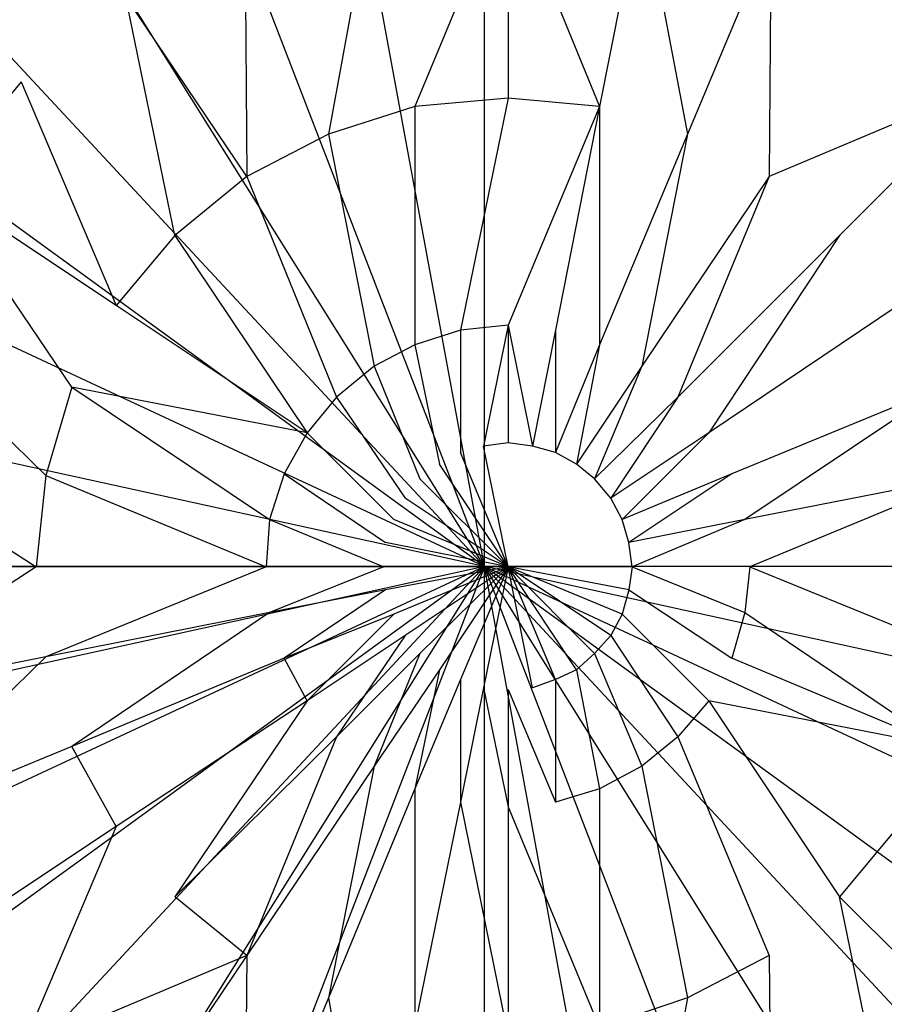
# Model space of a CAD drawing. Extents: x 0 to 0.8, y -0.9 to 0.
# Tile 8 of 17: x 0.372 to 0.424, y -0.426 to -0.366. Entities that reach past the tile are written whole.
import ezdxf

# ---------------------------------------------------------------- set-up
doc = ezdxf.new("R2010")
doc.units = 0
doc.layers.add('L0_WANNE_0_N_6229E3____REPLACEM', color=7, linetype='CONTINUOUS')
doc.layers.add('L1_ABLAUF_INF_0___REPLACEMTFORE', color=7, linetype='CONTINUOUS')

msp = doc.modelspace()

# ---------------------------------------------------------------- linework, layer by layer
at = {"layer": 'L0_WANNE_0_N_6229E3____REPLACEM', "color": 8, "invisible_edges": 14}
for points in [[(0.4, -0.897081, 0.00451), (0.002917, -0.399287, 0.002258), (0.005468, -0.002919), (0.4, -0.897081, 0.00451)], [(0.4, -0.897081, 0.00451), (0.005468, -0.002919), (0.00653, -0.002919), (0.4, -0.897081, 0.00451)], [(0.4, -0.897081, 0.00451), (0.00653, -0.002919), (0.008, -0.002919), (0.4, -0.897081, 0.00451)], [(0.4, -0.897081, 0.00451), (0.008, -0.002919), (0.4, -0.002919, 0.002237), (0.4, -0.897081, 0.00451)], [(0.792, -0.002919), (0.4, -0.897081, 0.00451), (0.4, -0.002919, 0.002237), (0.792, -0.002919)], [(0.794217, -0.896614, 0.002273), (0.4, -0.897081, 0.00451), (0.792, -0.002919), (0.794217, -0.896614, 0.002273)], [(0.4, -0.399287, 0.011448), (0.4, -0.353324, 0.011448), (0.391667, -0.354024, 0.011448), (0.4, -0.399287, 0.011448)], [(0.408333, -0.354024, 0.011448), (0.4, -0.353324, 0.011448), (0.4, -0.399287, 0.011448), (0.408333, -0.354024, 0.011448)], [(0.4, -0.399287, 0.011448), (0.391667, -0.354024, 0.011448), (0.383467, -0.356422, 0.011448), (0.4, -0.399287, 0.011448)], [(0.416533, -0.356422, 0.011448), (0.408333, -0.354024, 0.011448), (0.4, -0.399287, 0.011448), (0.416533, -0.356422, 0.011448)], [(0.4, -0.399287, 0.011448), (0.383467, -0.356422, 0.011448), (0.375666, -0.36042, 0.011448), (0.4, -0.399287, 0.011448)], [(0.424334, -0.36042, 0.011448), (0.416533, -0.356422, 0.011448), (0.4, -0.399287, 0.011448), (0.424334, -0.36042, 0.011448)], [(0.368903, -0.36578, 0.01195), (0.368866, -0.365817, 0.011448), (0.375666, -0.36042, 0.011448), (0.368903, -0.36578, 0.01195)], [(0.4, -0.399287, 0.011448), (0.375666, -0.36042, 0.011448), (0.368866, -0.365817, 0.011448), (0.4, -0.399287, 0.011448)], [(0.431134, -0.365817, 0.011448), (0.424334, -0.36042, 0.011448), (0.4, -0.399287, 0.011448), (0.431134, -0.365817, 0.011448)], [(0.431097, -0.36578, 0.01195), (0.424334, -0.36042, 0.011448), (0.431134, -0.365817, 0.011448), (0.431097, -0.36578, 0.01195)], [(0.4, -0.399287, 0.011448), (0.368866, -0.365817, 0.011448), (0.363165, -0.372513, 0.011448), (0.4, -0.399287, 0.011448)], [(0.436835, -0.372513, 0.011448), (0.431134, -0.365817, 0.011448), (0.4, -0.399287, 0.011448), (0.436835, -0.372513, 0.011448)], [(0.4, -0.399287, 0.011448), (0.363165, -0.372513, 0.011448), (0.358865, -0.380109, 0.011448), (0.4, -0.399287, 0.011448)], [(0.441135, -0.380109, 0.011448), (0.436835, -0.372513, 0.011448), (0.4, -0.399287, 0.011448), (0.441135, -0.380109, 0.011448)], [(0.4, -0.399287, 0.011448), (0.358865, -0.380109, 0.011448), (0.355865, -0.389604, 0.011448), (0.4, -0.399287, 0.011448)], [(0.444135, -0.389604, 0.011448), (0.441135, -0.380109, 0.011448), (0.4, -0.399287, 0.011448), (0.444135, -0.389604, 0.011448)], [(0.4, -0.399287, 0.011448), (0.355865, -0.389604, 0.011448), (0.355065, -0.399287, 0.011448), (0.4, -0.399287, 0.011448)], [(0.444935, -0.399287, 0.011448), (0.444135, -0.389604, 0.011448), (0.4, -0.399287, 0.011448), (0.444935, -0.399287, 0.011448)], [(0.4, -0.897081, 0.00451), (0.004428, -0.895676, 0.002273), (0.002917, -0.399287, 0.002258), (0.4, -0.897081, 0.00451)], [(0.4, -0.399287, 0.011448), (0.355065, -0.399287, 0.011448), (0.355865, -0.408971, 0.011448), (0.4, -0.399287, 0.011448)], [(0.4, -0.399287, 0.011448), (0.355865, -0.408971, 0.011448), (0.358865, -0.418465, 0.011448), (0.4, -0.399287, 0.011448)], [(0.4, -0.399287, 0.011448), (0.358865, -0.418465, 0.011448), (0.363165, -0.426061, 0.011448), (0.4, -0.399287, 0.011448)], [(0.4, -0.399287, 0.011448), (0.363165, -0.426061, 0.011448), (0.368866, -0.432758, 0.011448), (0.4, -0.399287, 0.011448)], [(0.4, -0.399287, 0.011448), (0.368866, -0.432758, 0.011448), (0.375666, -0.438155, 0.011448), (0.4, -0.399287, 0.011448)], [(0.4, -0.399287, 0.011448), (0.375666, -0.438155, 0.011448), (0.383467, -0.442152, 0.011448), (0.4, -0.399287, 0.011448)], [(0.4, -0.399287, 0.011448), (0.383467, -0.442152, 0.011448), (0.391667, -0.444551, 0.011448), (0.4, -0.399287, 0.011448)], [(0.4, -0.445251, 0.011448), (0.4, -0.399287, 0.011448), (0.391667, -0.444551, 0.011448), (0.4, -0.445251, 0.011448)], [(0.444935, -0.399287, 0.011448), (0.4, -0.399287, 0.011448), (0.444135, -0.408971, 0.011448), (0.444935, -0.399287, 0.011448)], [(0.431134, -0.432758, 0.011448), (0.4, -0.399287, 0.011448), (0.424334, -0.438155, 0.011448), (0.431134, -0.432758, 0.011448)], [(0.416533, -0.442152, 0.011448), (0.4, -0.399287, 0.011448), (0.408333, -0.444551, 0.011448), (0.416533, -0.442152, 0.011448)], [(0.424334, -0.438155, 0.011448), (0.4, -0.399287, 0.011448), (0.416533, -0.442152, 0.011448), (0.424334, -0.438155, 0.011448)], [(0.436835, -0.426061, 0.011448), (0.4, -0.399287, 0.011448), (0.431134, -0.432758, 0.011448), (0.436835, -0.426061, 0.011448)], [(0.441135, -0.418465, 0.011448), (0.4, -0.399287, 0.011448), (0.436835, -0.426061, 0.011448), (0.441135, -0.418465, 0.011448)], [(0.444135, -0.408971, 0.011448), (0.4, -0.399287, 0.011448), (0.441135, -0.418465, 0.011448), (0.444135, -0.408971, 0.011448)], [(0.408333, -0.444551, 0.011448), (0.4, -0.399287, 0.011448), (0.4, -0.445251, 0.011448), (0.408333, -0.444551, 0.011448)]]:
    msp.add_3dface(points, dxfattribs=at)
at = {"layer": 'L1_ABLAUF_INF_0___REPLACEMTFORE', "color": 8}
for points, invisible_edges in [([(0.395743, -0.371109, 0.029163), (0.401443, -0.357409, 0.028312), (0.393143, -0.358109, 0.028312), (0.395743, -0.371109, 0.029163)], 13), ([(0.401443, -0.357409, 0.028312), (0.395743, -0.371109, 0.029163), (0.401443, -0.370609, 0.029163), (0.401443, -0.357409, 0.028312)], 14), ([(0.407042, -0.371109, 0.029163), (0.401443, -0.357409, 0.028312), (0.401443, -0.370609, 0.029163), (0.407042, -0.371109, 0.029163)], 13), ([(0.401443, -0.357409, 0.028312), (0.407042, -0.371109, 0.029163), (0.409642, -0.358109, 0.028312), (0.401443, -0.357409, 0.028312)], 14), ([(0.390443, -0.372809, 0.029163), (0.393143, -0.358109, 0.028312), (0.385344, -0.360609, 0.028312), (0.390443, -0.372809, 0.029163)], 13), ([(0.393143, -0.358109, 0.028312), (0.390443, -0.372809, 0.029163), (0.395743, -0.371109, 0.029163), (0.393143, -0.358109, 0.028312)], 14), ([(0.412442, -0.372809, 0.029163), (0.409642, -0.358109, 0.028312), (0.407042, -0.371109, 0.029163), (0.412442, -0.372809, 0.029163)], 13), ([(0.409642, -0.358109, 0.028312), (0.412442, -0.372809, 0.029163), (0.417542, -0.360609, 0.028312), (0.409642, -0.358109, 0.028312)], 14), ([(0.374444, -0.359009, 0.027839), (0.367045, -0.365009, 0.027839), (0.371644, -0.369609, 0.028407), (0.374444, -0.359009, 0.027839)], 14), ([(0.378044, -0.364409, 0.028312), (0.374444, -0.359009, 0.027839), (0.371644, -0.369609, 0.028407), (0.378044, -0.364409, 0.028312)], 14), ([(0.385444, -0.375408, 0.029163), (0.385344, -0.360609, 0.028312), (0.378044, -0.364409, 0.028312), (0.385444, -0.375408, 0.029163)], 13), ([(0.385344, -0.360609, 0.028312), (0.385444, -0.375408, 0.029163), (0.390443, -0.372809, 0.029163), (0.385344, -0.360609, 0.028312)], 14), ([(0.417442, -0.375408, 0.029163), (0.417542, -0.360609, 0.028312), (0.412442, -0.372809, 0.029163), (0.417442, -0.375408, 0.029163)], 13), ([(0.417542, -0.360609, 0.028312), (0.417442, -0.375408, 0.029163), (0.424741, -0.364409, 0.028312), (0.417542, -0.360609, 0.028312)], 14), ([(0.381044, -0.379008, 0.029163), (0.378044, -0.364409, 0.028312), (0.371644, -0.369609, 0.028407), (0.381044, -0.379008, 0.029163)], 14), ([(0.385444, -0.375408, 0.029163), (0.378044, -0.364409, 0.028312), (0.381044, -0.379008, 0.029163), (0.385444, -0.375408, 0.029163)], 14), ([(0.431141, -0.369609, 0.028407), (0.424741, -0.364409, 0.028312), (0.417442, -0.375408, 0.029163), (0.431141, -0.369609, 0.028407)], 14), ([(0.367045, -0.365009, 0.027839), (0.366345, -0.375908, 0.028407), (0.371644, -0.369609, 0.028407), (0.367045, -0.365009, 0.027839)], 14), ([(0.377444, -0.383308, 0.029163), (0.371644, -0.369609, 0.028407), (0.366345, -0.375908, 0.028407), (0.377444, -0.383308, 0.029163)], 13), ([(0.371644, -0.369609, 0.028407), (0.377444, -0.383308, 0.029163), (0.381044, -0.379008, 0.029163), (0.371644, -0.369609, 0.028407)], 14), ([(0.431141, -0.369609, 0.028407), (0.417442, -0.375408, 0.029163), (0.421742, -0.379008, 0.029163), (0.431141, -0.369609, 0.028407)], 14), ([(0.425341, -0.383308, 0.029163), (0.431141, -0.369609, 0.028407), (0.421742, -0.379008, 0.029163), (0.425341, -0.383308, 0.029163)], 13), ([(0.398543, -0.384808, 0.02973), (0.401443, -0.370609, 0.029163), (0.395743, -0.371109, 0.029163), (0.398543, -0.384808, 0.02973)], 13), ([(0.401443, -0.370609, 0.029163), (0.398543, -0.384808, 0.02973), (0.401443, -0.384508, 0.02973), (0.401443, -0.370609, 0.029163)], 14), ([(0.401443, -0.384508, 0.02973), (0.407042, -0.371109, 0.029163), (0.401443, -0.370609, 0.029163), (0.401443, -0.384508, 0.02973)], 13), ([(0.395743, -0.385708, 0.02973), (0.395743, -0.371109, 0.029163), (0.390443, -0.372809, 0.029163), (0.395743, -0.385708, 0.02973)], 13), ([(0.395743, -0.371109, 0.029163), (0.395743, -0.385708, 0.02973), (0.398543, -0.384808, 0.02973), (0.395743, -0.371109, 0.029163)], 14), ([(0.407042, -0.371109, 0.029163), (0.401443, -0.384508, 0.02973), (0.404343, -0.384808, 0.02973), (0.407042, -0.371109, 0.029163)], 14), ([(0.407042, -0.385708, 0.02973), (0.407042, -0.371109, 0.029163), (0.404343, -0.384808, 0.02973), (0.407042, -0.385708, 0.02973)], 13), ([(0.407042, -0.371109, 0.029163), (0.407042, -0.385708, 0.02973), (0.412442, -0.372809, 0.029163), (0.407042, -0.371109, 0.029163)], 14), ([(0.393243, -0.387008, 0.02973), (0.390443, -0.372809, 0.029163), (0.385444, -0.375408, 0.029163), (0.393243, -0.387008, 0.02973)], 13), ([(0.390443, -0.372809, 0.029163), (0.393243, -0.387008, 0.02973), (0.395743, -0.385708, 0.02973), (0.390443, -0.372809, 0.029163)], 14), ([(0.409642, -0.387008, 0.02973), (0.412442, -0.372809, 0.029163), (0.407042, -0.385708, 0.02973), (0.409642, -0.387008, 0.02973)], 13), ([(0.412442, -0.372809, 0.029163), (0.409642, -0.387008, 0.02973), (0.417442, -0.375408, 0.029163), (0.412442, -0.372809, 0.029163)], 14), ([(0.390943, -0.388908, 0.02973), (0.385444, -0.375408, 0.029163), (0.381044, -0.379008, 0.029163), (0.390943, -0.388908, 0.02973)], 13), ([(0.385444, -0.375408, 0.029163), (0.390943, -0.388908, 0.02973), (0.393243, -0.387008, 0.02973), (0.385444, -0.375408, 0.029163)], 14), ([(0.411842, -0.388908, 0.02973), (0.417442, -0.375408, 0.029163), (0.409642, -0.387008, 0.02973), (0.411842, -0.388908, 0.02973)], 13), ([(0.417442, -0.375408, 0.029163), (0.411842, -0.388908, 0.02973), (0.421742, -0.379008, 0.029163), (0.417442, -0.375408, 0.029163)], 14), ([(0.374744, -0.388308, 0.029258), (0.366345, -0.375908, 0.028407), (0.362345, -0.383208, 0.028407), (0.374744, -0.388308, 0.029258)], 14), ([(0.377444, -0.383308, 0.029163), (0.366345, -0.375908, 0.028407), (0.374744, -0.388308, 0.029258), (0.377444, -0.383308, 0.029163)], 14), ([(0.389143, -0.391108, 0.02973), (0.381044, -0.379008, 0.029163), (0.377444, -0.383308, 0.029163), (0.389143, -0.391108, 0.02973)], 13), ([(0.381044, -0.379008, 0.029163), (0.389143, -0.391108, 0.02973), (0.390943, -0.388908, 0.02973), (0.381044, -0.379008, 0.029163)], 14), ([(0.413742, -0.391108, 0.02973), (0.421742, -0.379008, 0.029163), (0.411842, -0.388908, 0.02973), (0.413742, -0.391108, 0.02973)], 13), ([(0.421742, -0.379008, 0.029163), (0.413742, -0.391108, 0.02973), (0.425341, -0.383308, 0.029163), (0.421742, -0.379008, 0.029163)], 14), ([(0.373144, -0.393708, 0.029258), (0.362345, -0.383208, 0.028407), (0.359945, -0.391108, 0.028407), (0.373144, -0.393708, 0.029258)], 13), ([(0.362345, -0.383208, 0.028407), (0.373144, -0.393708, 0.029258), (0.374744, -0.388308, 0.029258), (0.362345, -0.383208, 0.028407)], 14), ([(0.389143, -0.391108, 0.02973), (0.377444, -0.383308, 0.029163), (0.374744, -0.388308, 0.029258), (0.389143, -0.391108, 0.02973)], 14), ([(0.425341, -0.383308, 0.029163), (0.413742, -0.391108, 0.02973), (0.415142, -0.393608, 0.02973), (0.425341, -0.383308, 0.029163)], 14), ([(0.428041, -0.388308, 0.029258), (0.425341, -0.383308, 0.029163), (0.415142, -0.393608, 0.02973), (0.428041, -0.388308, 0.029258)], 14), ([(0.399943, -0.391908, 0.02992), (0.401443, -0.384508, 0.02973), (0.398543, -0.384808, 0.02973), (0.399943, -0.391908, 0.02992)], 13), ([(0.401443, -0.384508, 0.02973), (0.399943, -0.391908, 0.02992), (0.401443, -0.391708, 0.02992), (0.401443, -0.384508, 0.02973)], 14), ([(0.402943, -0.391908, 0.02992), (0.401443, -0.384508, 0.02973), (0.401443, -0.391708, 0.02992), (0.402943, -0.391908, 0.02992)], 13), ([(0.401443, -0.384508, 0.02973), (0.402943, -0.391908, 0.02992), (0.404343, -0.384808, 0.02973), (0.401443, -0.384508, 0.02973)], 14), ([(0.398543, -0.392308, 0.02992), (0.398543, -0.384808, 0.02973), (0.395743, -0.385708, 0.02973), (0.398543, -0.392308, 0.02992)], 13), ([(0.398543, -0.384808, 0.02973), (0.398543, -0.392308, 0.02992), (0.399943, -0.391908, 0.02992), (0.398543, -0.384808, 0.02973)], 14), ([(0.404343, -0.392308, 0.02992), (0.404343, -0.384808, 0.02973), (0.402943, -0.391908, 0.02992), (0.404343, -0.392308, 0.02992)], 13), ([(0.404343, -0.384808, 0.02973), (0.404343, -0.392308, 0.02992), (0.407042, -0.385708, 0.02973), (0.404343, -0.384808, 0.02973)], 14), ([(0.397243, -0.393008, 0.02992), (0.395743, -0.385708, 0.02973), (0.393243, -0.387008, 0.02973), (0.397243, -0.393008, 0.02992)], 13), ([(0.395743, -0.385708, 0.02973), (0.397243, -0.393008, 0.02992), (0.398543, -0.392308, 0.02992), (0.395743, -0.385708, 0.02973)], 14), ([(0.405642, -0.393008, 0.02992), (0.407042, -0.385708, 0.02973), (0.404343, -0.392308, 0.02992), (0.405642, -0.393008, 0.02992)], 13), ([(0.407042, -0.385708, 0.02973), (0.405642, -0.393008, 0.02992), (0.409642, -0.387008, 0.02973), (0.407042, -0.385708, 0.02973)], 14), ([(0.396043, -0.393908, 0.02992), (0.393243, -0.387008, 0.02973), (0.390943, -0.388908, 0.02973), (0.396043, -0.393908, 0.02992)], 13), ([(0.393243, -0.387008, 0.02973), (0.396043, -0.393908, 0.02992), (0.397243, -0.393008, 0.02992), (0.393243, -0.387008, 0.02973)], 14), ([(0.406742, -0.393908, 0.02992), (0.409642, -0.387008, 0.02973), (0.405642, -0.393008, 0.02992), (0.406742, -0.393908, 0.02992)], 13), ([(0.409642, -0.387008, 0.02973), (0.406742, -0.393908, 0.02992), (0.411842, -0.388908, 0.02973), (0.409642, -0.387008, 0.02973)], 14), ([(0.386843, -0.396408, 0.02973), (0.374744, -0.388308, 0.029258), (0.373144, -0.393708, 0.029258), (0.386843, -0.396408, 0.02973)], 13), ([(0.374744, -0.388308, 0.029258), (0.386843, -0.396408, 0.02973), (0.387743, -0.393608, 0.02973), (0.374744, -0.388308, 0.029258)], 14), ([(0.389143, -0.391108, 0.02973), (0.374744, -0.388308, 0.029258), (0.387743, -0.393608, 0.02973), (0.389143, -0.391108, 0.02973)], 14), ([(0.415942, -0.396408, 0.02973), (0.428041, -0.388308, 0.029258), (0.415142, -0.393608, 0.02973), (0.415942, -0.396408, 0.02973)], 13), ([(0.428041, -0.388308, 0.029258), (0.415942, -0.396408, 0.02973), (0.429741, -0.393708, 0.029258), (0.428041, -0.388308, 0.029258)], 14), ([(0.395143, -0.395108, 0.02992), (0.390943, -0.388908, 0.02973), (0.389143, -0.391108, 0.02973), (0.395143, -0.395108, 0.02992)], 13), ([(0.390943, -0.388908, 0.02973), (0.395143, -0.395108, 0.02992), (0.396043, -0.393908, 0.02992), (0.390943, -0.388908, 0.02973)], 14), ([(0.407742, -0.395108, 0.02992), (0.411842, -0.388908, 0.02973), (0.406742, -0.393908, 0.02992), (0.407742, -0.395108, 0.02992)], 13), ([(0.411842, -0.388908, 0.02973), (0.407742, -0.395108, 0.02992), (0.413742, -0.391108, 0.02973), (0.411842, -0.388908, 0.02973)], 14), ([(0.372544, -0.399308, 0.029258), (0.359945, -0.391108, 0.028407), (0.359045, -0.399308, 0.028407), (0.372544, -0.399308, 0.029258)], 13), ([(0.359945, -0.391108, 0.028407), (0.372544, -0.399308, 0.029258), (0.373144, -0.393708, 0.029258), (0.359945, -0.391108, 0.028407)], 14), ([(0.394443, -0.396408, 0.02992), (0.389143, -0.391108, 0.02973), (0.387743, -0.393608, 0.02973), (0.394443, -0.396408, 0.02992)], 13), ([(0.389143, -0.391108, 0.02973), (0.394443, -0.396408, 0.02992), (0.395143, -0.395108, 0.02992), (0.389143, -0.391108, 0.02973)], 14), ([(0.408442, -0.396408, 0.02992), (0.413742, -0.391108, 0.02973), (0.407742, -0.395108, 0.02992), (0.408442, -0.396408, 0.02992)], 13), ([(0.413742, -0.391108, 0.02973), (0.408442, -0.396408, 0.02992), (0.415142, -0.393608, 0.02973), (0.413742, -0.391108, 0.02973)], 14), ([(0.401443, -0.399308, 0.02992), (0.399943, -0.391908, 0.02992), (0.398543, -0.392308, 0.02992), (0.401443, -0.399308, 0.02992)], 14), ([(0.401443, -0.391708, 0.02992), (0.399943, -0.391908, 0.02992), (0.401443, -0.399308, 0.02992), (0.401443, -0.391708, 0.02992)], 14), ([(0.402943, -0.391908, 0.02992), (0.401443, -0.391708, 0.02992), (0.401443, -0.399308, 0.02992), (0.402943, -0.391908, 0.02992)], 14), ([(0.404343, -0.392308, 0.02992), (0.402943, -0.391908, 0.02992), (0.401443, -0.399308, 0.02992), (0.404343, -0.392308, 0.02992)], 14), ([(0.401443, -0.399308, 0.02992), (0.398543, -0.392308, 0.02992), (0.397243, -0.393008, 0.02992), (0.401443, -0.399308, 0.02992)], 14), ([(0.405642, -0.393008, 0.02992), (0.404343, -0.392308, 0.02992), (0.401443, -0.399308, 0.02992), (0.405642, -0.393008, 0.02992)], 14), ([(0.401443, -0.399308, 0.02992), (0.397243, -0.393008, 0.02992), (0.396043, -0.393908, 0.02992), (0.401443, -0.399308, 0.02992)], 14), ([(0.406742, -0.393908, 0.02992), (0.405642, -0.393008, 0.02992), (0.401443, -0.399308, 0.02992), (0.406742, -0.393908, 0.02992)], 14), ([(0.386644, -0.399308, 0.02973), (0.373144, -0.393708, 0.029258), (0.372544, -0.399308, 0.029258), (0.386644, -0.399308, 0.02973)], 13), ([(0.373144, -0.393708, 0.029258), (0.386644, -0.399308, 0.02973), (0.386843, -0.396408, 0.02973), (0.373144, -0.393708, 0.029258)], 14), ([(0.393943, -0.397808, 0.02992), (0.387743, -0.393608, 0.02973), (0.386843, -0.396408, 0.02973), (0.393943, -0.397808, 0.02992)], 13), ([(0.387743, -0.393608, 0.02973), (0.393943, -0.397808, 0.02992), (0.394443, -0.396408, 0.02992), (0.387743, -0.393608, 0.02973)], 14), ([(0.408842, -0.397808, 0.02992), (0.415142, -0.393608, 0.02973), (0.408442, -0.396408, 0.02992), (0.408842, -0.397808, 0.02992)], 13), ([(0.415142, -0.393608, 0.02973), (0.408842, -0.397808, 0.02992), (0.415942, -0.396408, 0.02973), (0.415142, -0.393608, 0.02973)], 14), ([(0.416242, -0.399308, 0.02973), (0.429741, -0.393708, 0.029258), (0.415942, -0.396408, 0.02973), (0.416242, -0.399308, 0.02973)], 13), ([(0.429741, -0.393708, 0.029258), (0.416242, -0.399308, 0.02973), (0.430341, -0.399308, 0.029258), (0.429741, -0.393708, 0.029258)], 14), ([(0.401443, -0.399308, 0.02992), (0.396043, -0.393908, 0.02992), (0.395143, -0.395108, 0.02992), (0.401443, -0.399308, 0.02992)], 14), ([(0.407742, -0.395108, 0.02992), (0.406742, -0.393908, 0.02992), (0.401443, -0.399308, 0.02992), (0.407742, -0.395108, 0.02992)], 14), ([(0.401443, -0.399308, 0.02992), (0.395143, -0.395108, 0.02992), (0.394443, -0.396408, 0.02992), (0.401443, -0.399308, 0.02992)], 14), ([(0.408442, -0.396408, 0.02992), (0.407742, -0.395108, 0.02992), (0.401443, -0.399308, 0.02992), (0.408442, -0.396408, 0.02992)], 14), ([(0.393843, -0.399308, 0.02992), (0.386843, -0.396408, 0.02973), (0.386644, -0.399308, 0.02973), (0.393843, -0.399308, 0.02992)], 13), ([(0.386843, -0.396408, 0.02973), (0.393843, -0.399308, 0.02992), (0.393943, -0.397808, 0.02992), (0.386843, -0.396408, 0.02973)], 14), ([(0.401443, -0.399308, 0.02992), (0.394443, -0.396408, 0.02992), (0.393943, -0.397808, 0.02992), (0.401443, -0.399308, 0.02992)], 14), ([(0.408842, -0.397808, 0.02992), (0.408442, -0.396408, 0.02992), (0.401443, -0.399308, 0.02992), (0.408842, -0.397808, 0.02992)], 14), ([(0.409042, -0.399308, 0.02992), (0.415942, -0.396408, 0.02973), (0.408842, -0.397808, 0.02992), (0.409042, -0.399308, 0.02992)], 13), ([(0.415942, -0.396408, 0.02973), (0.409042, -0.399308, 0.02992), (0.416242, -0.399308, 0.02973), (0.415942, -0.396408, 0.02973)], 14), ([(0.401443, -0.399308, 0.02992), (0.393943, -0.397808, 0.02992), (0.393843, -0.399308, 0.02992), (0.401443, -0.399308, 0.02992)], 14), ([(0.409042, -0.399308, 0.02992), (0.408842, -0.397808, 0.02992), (0.401443, -0.399308, 0.02992), (0.409042, -0.399308, 0.02992)], 14), ([(0.359945, -0.407507, 0.028407), (0.372544, -0.399308, 0.029258), (0.359045, -0.399308, 0.028407), (0.359945, -0.407507, 0.028407)], 13), ([(0.372544, -0.399308, 0.029258), (0.359945, -0.407507, 0.028407), (0.373144, -0.404807, 0.029258), (0.372544, -0.399308, 0.029258)], 14), ([(0.373144, -0.404807, 0.029258), (0.386644, -0.399308, 0.02973), (0.372544, -0.399308, 0.029258), (0.373144, -0.404807, 0.029258)], 13), ([(0.386644, -0.399308, 0.02973), (0.373144, -0.404807, 0.029258), (0.386843, -0.402107, 0.02973), (0.386644, -0.399308, 0.02973)], 14), ([(0.386843, -0.402107, 0.02973), (0.393843, -0.399308, 0.02992), (0.386644, -0.399308, 0.02973), (0.386843, -0.402107, 0.02973)], 13), ([(0.393843, -0.399308, 0.02992), (0.386843, -0.402107, 0.02973), (0.393943, -0.400708, 0.02992), (0.393843, -0.399308, 0.02992)], 14), ([(0.401443, -0.399308, 0.02992), (0.393843, -0.399308, 0.02992), (0.393943, -0.400708, 0.02992), (0.401443, -0.399308, 0.02992)], 14), ([(0.401443, -0.399308, 0.02992), (0.393943, -0.400708, 0.02992), (0.394443, -0.402207, 0.02992), (0.401443, -0.399308, 0.02992)], 14), ([(0.401443, -0.399308, 0.02992), (0.394443, -0.402207, 0.02992), (0.395143, -0.403507, 0.02992), (0.401443, -0.399308, 0.02992)], 14), ([(0.401443, -0.399308, 0.02992), (0.395143, -0.403507, 0.02992), (0.396043, -0.404607, 0.02992), (0.401443, -0.399308, 0.02992)], 14), ([(0.401443, -0.399308, 0.02992), (0.396043, -0.404607, 0.02992), (0.397243, -0.405607, 0.02992), (0.401443, -0.399308, 0.02992)], 14), ([(0.401443, -0.399308, 0.02992), (0.397243, -0.405607, 0.02992), (0.398543, -0.406207, 0.02992), (0.401443, -0.399308, 0.02992)], 14), ([(0.401443, -0.399308, 0.02992), (0.398543, -0.406207, 0.02992), (0.399943, -0.406707, 0.02992), (0.401443, -0.399308, 0.02992)], 14), ([(0.401443, -0.399308, 0.02992), (0.399943, -0.406707, 0.02992), (0.401443, -0.406807, 0.02992), (0.401443, -0.399308, 0.02992)], 14), ([(0.409042, -0.399308, 0.02992), (0.401443, -0.399308, 0.02992), (0.408842, -0.400708, 0.02992), (0.409042, -0.399308, 0.02992)], 14), ([(0.408842, -0.400708, 0.02992), (0.401443, -0.399308, 0.02992), (0.408442, -0.402207, 0.02992), (0.408842, -0.400708, 0.02992)], 14), ([(0.408442, -0.402207, 0.02992), (0.401443, -0.399308, 0.02992), (0.407742, -0.403507, 0.02992), (0.408442, -0.402207, 0.02992)], 14), ([(0.407742, -0.403507, 0.02992), (0.401443, -0.399308, 0.02992), (0.406742, -0.404607, 0.02992), (0.407742, -0.403507, 0.02992)], 14), ([(0.406742, -0.404607, 0.02992), (0.401443, -0.399308, 0.02992), (0.405642, -0.405607, 0.02992), (0.406742, -0.404607, 0.02992)], 14), ([(0.405642, -0.405607, 0.02992), (0.401443, -0.399308, 0.02992), (0.404343, -0.406207, 0.02992), (0.405642, -0.405607, 0.02992)], 14), ([(0.404343, -0.406207, 0.02992), (0.401443, -0.399308, 0.02992), (0.402943, -0.406707, 0.02992), (0.404343, -0.406207, 0.02992)], 14), ([(0.402943, -0.406707, 0.02992), (0.401443, -0.399308, 0.02992), (0.401443, -0.406807, 0.02992), (0.402943, -0.406707, 0.02992)], 14), ([(0.415942, -0.402107, 0.02973), (0.409042, -0.399308, 0.02992), (0.408842, -0.400708, 0.02992), (0.415942, -0.402107, 0.02973)], 13), ([(0.409042, -0.399308, 0.02992), (0.415942, -0.402107, 0.02973), (0.416242, -0.399308, 0.02973), (0.409042, -0.399308, 0.02992)], 14), ([(0.429741, -0.404807, 0.029258), (0.416242, -0.399308, 0.02973), (0.415942, -0.402107, 0.02973), (0.429741, -0.404807, 0.029258)], 13), ([(0.416242, -0.399308, 0.02973), (0.429741, -0.404807, 0.029258), (0.430341, -0.399308, 0.029258), (0.416242, -0.399308, 0.02973)], 14), ([(0.387743, -0.404907, 0.02973), (0.393943, -0.400708, 0.02992), (0.386843, -0.402107, 0.02973), (0.387743, -0.404907, 0.02973)], 13), ([(0.393943, -0.400708, 0.02992), (0.387743, -0.404907, 0.02973), (0.394443, -0.402207, 0.02992), (0.393943, -0.400708, 0.02992)], 14), ([(0.415142, -0.404907, 0.02973), (0.408842, -0.400708, 0.02992), (0.408442, -0.402207, 0.02992), (0.415142, -0.404907, 0.02973)], 13), ([(0.408842, -0.400708, 0.02992), (0.415142, -0.404907, 0.02973), (0.415942, -0.402107, 0.02973), (0.408842, -0.400708, 0.02992)], 14), ([(0.374744, -0.410307, 0.029258), (0.386843, -0.402107, 0.02973), (0.373144, -0.404807, 0.029258), (0.374744, -0.410307, 0.029258)], 13), ([(0.386843, -0.402107, 0.02973), (0.374744, -0.410307, 0.029258), (0.387743, -0.404907, 0.02973), (0.386843, -0.402107, 0.02973)], 14), ([(0.428041, -0.410307, 0.029258), (0.415942, -0.402107, 0.02973), (0.415142, -0.404907, 0.02973), (0.428041, -0.410307, 0.029258)], 13), ([(0.415942, -0.402107, 0.02973), (0.428041, -0.410307, 0.029258), (0.429741, -0.404807, 0.029258), (0.415942, -0.402107, 0.02973)], 14), ([(0.389143, -0.407507, 0.02973), (0.394443, -0.402207, 0.02992), (0.387743, -0.404907, 0.02973), (0.389143, -0.407507, 0.02973)], 13), ([(0.394443, -0.402207, 0.02992), (0.389143, -0.407507, 0.02973), (0.395143, -0.403507, 0.02992), (0.394443, -0.402207, 0.02992)], 14), ([(0.413742, -0.407507, 0.02973), (0.408442, -0.402207, 0.02992), (0.407742, -0.403507, 0.02992), (0.413742, -0.407507, 0.02973)], 13), ([(0.408442, -0.402207, 0.02992), (0.413742, -0.407507, 0.02973), (0.415142, -0.404907, 0.02973), (0.408442, -0.402207, 0.02992)], 14), ([(0.390943, -0.409707, 0.02973), (0.395143, -0.403507, 0.02992), (0.389143, -0.407507, 0.02973), (0.390943, -0.409707, 0.02973)], 13), ([(0.395143, -0.403507, 0.02992), (0.390943, -0.409707, 0.02973), (0.396043, -0.404607, 0.02992), (0.395143, -0.403507, 0.02992)], 14), ([(0.411842, -0.409707, 0.02973), (0.407742, -0.403507, 0.02992), (0.406742, -0.404607, 0.02992), (0.411842, -0.409707, 0.02973)], 13), ([(0.407742, -0.403507, 0.02992), (0.411842, -0.409707, 0.02973), (0.413742, -0.407507, 0.02973), (0.407742, -0.403507, 0.02992)], 14), ([(0.362345, -0.415407, 0.028407), (0.373144, -0.404807, 0.029258), (0.359945, -0.407507, 0.028407), (0.362345, -0.415407, 0.028407)], 13), ([(0.373144, -0.404807, 0.029258), (0.362345, -0.415407, 0.028407), (0.374744, -0.410307, 0.029258), (0.373144, -0.404807, 0.029258)], 14), ([(0.387743, -0.404907, 0.02973), (0.374744, -0.410307, 0.029258), (0.377444, -0.415207, 0.029163), (0.387743, -0.404907, 0.02973)], 14), ([(0.389143, -0.407507, 0.02973), (0.387743, -0.404907, 0.02973), (0.377444, -0.415207, 0.029163), (0.389143, -0.407507, 0.02973)], 14), ([(0.393243, -0.411507, 0.02973), (0.396043, -0.404607, 0.02992), (0.390943, -0.409707, 0.02973), (0.393243, -0.411507, 0.02973)], 13), ([(0.396043, -0.404607, 0.02992), (0.393243, -0.411507, 0.02973), (0.397243, -0.405607, 0.02992), (0.396043, -0.404607, 0.02992)], 14), ([(0.409642, -0.411507, 0.02973), (0.406742, -0.404607, 0.02992), (0.405642, -0.405607, 0.02992), (0.409642, -0.411507, 0.02973)], 13), ([(0.406742, -0.404607, 0.02992), (0.409642, -0.411507, 0.02973), (0.411842, -0.409707, 0.02973), (0.406742, -0.404607, 0.02992)], 14), ([(0.428041, -0.410307, 0.029258), (0.415142, -0.404907, 0.02973), (0.413742, -0.407507, 0.02973), (0.428041, -0.410307, 0.029258)], 14), ([(0.395743, -0.412907, 0.02973), (0.397243, -0.405607, 0.02992), (0.393243, -0.411507, 0.02973), (0.395743, -0.412907, 0.02973)], 13), ([(0.397243, -0.405607, 0.02992), (0.395743, -0.412907, 0.02973), (0.398543, -0.406207, 0.02992), (0.397243, -0.405607, 0.02992)], 14), ([(0.407042, -0.412907, 0.02973), (0.405642, -0.405607, 0.02992), (0.404343, -0.406207, 0.02992), (0.407042, -0.412907, 0.02973)], 13), ([(0.405642, -0.405607, 0.02992), (0.407042, -0.412907, 0.02973), (0.409642, -0.411507, 0.02973), (0.405642, -0.405607, 0.02992)], 14), ([(0.398543, -0.413707, 0.02973), (0.398543, -0.406207, 0.02992), (0.395743, -0.412907, 0.02973), (0.398543, -0.413707, 0.02973)], 13), ([(0.398543, -0.406207, 0.02992), (0.398543, -0.413707, 0.02973), (0.399943, -0.406707, 0.02992), (0.398543, -0.406207, 0.02992)], 14), ([(0.404343, -0.413707, 0.02973), (0.404343, -0.406207, 0.02992), (0.402943, -0.406707, 0.02992), (0.404343, -0.413707, 0.02973)], 13), ([(0.404343, -0.406207, 0.02992), (0.404343, -0.413707, 0.02973), (0.407042, -0.412907, 0.02973), (0.404343, -0.406207, 0.02992)], 14), ([(0.401443, -0.414007, 0.02973), (0.399943, -0.406707, 0.02992), (0.398543, -0.413707, 0.02973), (0.401443, -0.414007, 0.02973)], 13), ([(0.399943, -0.406707, 0.02992), (0.401443, -0.414007, 0.02973), (0.401443, -0.406807, 0.02992), (0.399943, -0.406707, 0.02992)], 14), ([(0.401443, -0.406807, 0.02992), (0.404343, -0.413707, 0.02973), (0.402943, -0.406707, 0.02992), (0.401443, -0.406807, 0.02992)], 14), ([(0.404343, -0.413707, 0.02973), (0.401443, -0.406807, 0.02992), (0.401443, -0.414007, 0.02973), (0.404343, -0.413707, 0.02973)], 13), ([(0.381044, -0.419507, 0.029163), (0.389143, -0.407507, 0.02973), (0.377444, -0.415207, 0.029163), (0.381044, -0.419507, 0.029163)], 13), ([(0.389143, -0.407507, 0.02973), (0.381044, -0.419507, 0.029163), (0.390943, -0.409707, 0.02973), (0.389143, -0.407507, 0.02973)], 14), ([(0.421742, -0.419507, 0.029163), (0.413742, -0.407507, 0.02973), (0.411842, -0.409707, 0.02973), (0.421742, -0.419507, 0.029163)], 13), ([(0.428041, -0.410307, 0.029258), (0.413742, -0.407507, 0.02973), (0.425341, -0.415207, 0.029163), (0.428041, -0.410307, 0.029258)], 14), ([(0.413742, -0.407507, 0.02973), (0.421742, -0.419507, 0.029163), (0.425341, -0.415207, 0.029163), (0.413742, -0.407507, 0.02973)], 14), ([(0.385444, -0.423107, 0.029163), (0.390943, -0.409707, 0.02973), (0.381044, -0.419507, 0.029163), (0.385444, -0.423107, 0.029163)], 13), ([(0.390943, -0.409707, 0.02973), (0.385444, -0.423107, 0.029163), (0.393243, -0.411507, 0.02973), (0.390943, -0.409707, 0.02973)], 14), ([(0.417442, -0.423107, 0.029163), (0.411842, -0.409707, 0.02973), (0.409642, -0.411507, 0.02973), (0.417442, -0.423107, 0.029163)], 13), ([(0.411842, -0.409707, 0.02973), (0.417442, -0.423107, 0.029163), (0.421742, -0.419507, 0.029163), (0.411842, -0.409707, 0.02973)], 14), ([(0.374744, -0.410307, 0.029258), (0.362345, -0.415407, 0.028407), (0.366345, -0.422607, 0.028407), (0.374744, -0.410307, 0.029258)], 14), ([(0.377444, -0.415207, 0.029163), (0.374744, -0.410307, 0.029258), (0.366345, -0.422607, 0.028407), (0.377444, -0.415207, 0.029163)], 14), ([(0.390443, -0.425707, 0.029163), (0.393243, -0.411507, 0.02973), (0.385444, -0.423107, 0.029163), (0.390443, -0.425707, 0.029163)], 13), ([(0.393243, -0.411507, 0.02973), (0.390443, -0.425707, 0.029163), (0.395743, -0.412907, 0.02973), (0.393243, -0.411507, 0.02973)], 14), ([(0.412442, -0.425707, 0.029163), (0.409642, -0.411507, 0.02973), (0.407042, -0.412907, 0.02973), (0.412442, -0.425707, 0.029163)], 13), ([(0.409642, -0.411507, 0.02973), (0.412442, -0.425707, 0.029163), (0.417442, -0.423107, 0.029163), (0.409642, -0.411507, 0.02973)], 14), ([(0.395743, -0.427407, 0.029163), (0.395743, -0.412907, 0.02973), (0.390443, -0.425707, 0.029163), (0.395743, -0.427407, 0.029163)], 13), ([(0.395743, -0.412907, 0.02973), (0.395743, -0.427407, 0.029163), (0.398543, -0.413707, 0.02973), (0.395743, -0.412907, 0.02973)], 14), ([(0.407042, -0.427507, 0.029163), (0.407042, -0.412907, 0.02973), (0.404343, -0.413707, 0.02973), (0.407042, -0.427507, 0.029163)], 13), ([(0.407042, -0.412907, 0.02973), (0.407042, -0.427507, 0.029163), (0.412442, -0.425707, 0.029163), (0.407042, -0.412907, 0.02973)], 14), ([(0.401443, -0.428007, 0.029163), (0.398543, -0.413707, 0.02973), (0.395743, -0.427407, 0.029163), (0.401443, -0.428007, 0.029163)], 13), ([(0.398543, -0.413707, 0.02973), (0.401443, -0.428007, 0.029163), (0.401443, -0.414007, 0.02973), (0.398543, -0.413707, 0.02973)], 14), ([(0.401443, -0.414007, 0.02973), (0.407042, -0.427507, 0.029163), (0.404343, -0.413707, 0.02973), (0.401443, -0.414007, 0.02973)], 14), ([(0.407042, -0.427507, 0.029163), (0.401443, -0.414007, 0.02973), (0.401443, -0.428007, 0.029163), (0.407042, -0.427507, 0.029163)], 13), ([(0.371644, -0.428907, 0.028407), (0.377444, -0.415207, 0.029163), (0.366345, -0.422607, 0.028407), (0.371644, -0.428907, 0.028407)], 13), ([(0.377444, -0.415207, 0.029163), (0.371644, -0.428907, 0.028407), (0.381044, -0.419507, 0.029163), (0.377444, -0.415207, 0.029163)], 14), ([(0.431141, -0.428907, 0.028407), (0.425341, -0.415207, 0.029163), (0.421742, -0.419507, 0.029163), (0.431141, -0.428907, 0.028407)], 13), ([(0.385444, -0.423107, 0.029163), (0.381044, -0.419507, 0.029163), (0.371644, -0.428907, 0.028407), (0.385444, -0.423107, 0.029163)], 14), ([(0.424741, -0.434106, 0.028312), (0.421742, -0.419507, 0.029163), (0.417442, -0.423107, 0.029163), (0.424741, -0.434106, 0.028312)], 14), ([(0.431141, -0.428907, 0.028407), (0.421742, -0.419507, 0.029163), (0.424741, -0.434106, 0.028312), (0.431141, -0.428907, 0.028407)], 14), ([(0.366345, -0.422607, 0.028407), (0.367045, -0.433506, 0.027839), (0.371644, -0.428907, 0.028407), (0.366345, -0.422607, 0.028407)], 14), ([(0.385444, -0.423107, 0.029163), (0.371644, -0.428907, 0.028407), (0.378044, -0.434106, 0.028312), (0.385444, -0.423107, 0.029163)], 14), ([(0.385344, -0.438006, 0.028312), (0.385444, -0.423107, 0.029163), (0.378044, -0.434106, 0.028312), (0.385344, -0.438006, 0.028312)], 13), ([(0.385444, -0.423107, 0.029163), (0.385344, -0.438006, 0.028312), (0.390443, -0.425707, 0.029163), (0.385444, -0.423107, 0.029163)], 14), ([(0.417542, -0.438006, 0.028312), (0.417442, -0.423107, 0.029163), (0.412442, -0.425707, 0.029163), (0.417542, -0.438006, 0.028312)], 13), ([(0.417442, -0.423107, 0.029163), (0.417542, -0.438006, 0.028312), (0.424741, -0.434106, 0.028312), (0.417442, -0.423107, 0.029163)], 14), ([(0.393143, -0.440406, 0.028312), (0.390443, -0.425707, 0.029163), (0.385344, -0.438006, 0.028312), (0.393143, -0.440406, 0.028312)], 13), ([(0.390443, -0.425707, 0.029163), (0.393143, -0.440406, 0.028312), (0.395743, -0.427407, 0.029163), (0.390443, -0.425707, 0.029163)], 14), ([(0.409642, -0.440406, 0.028312), (0.412442, -0.425707, 0.029163), (0.407042, -0.427507, 0.029163), (0.409642, -0.440406, 0.028312)], 13), ([(0.412442, -0.425707, 0.029163), (0.409642, -0.440406, 0.028312), (0.417542, -0.438006, 0.028312), (0.412442, -0.425707, 0.029163)], 14)]:
    msp.add_3dface(points, dxfattribs=dict(at, invisible_edges=invisible_edges))

doc.saveas('drawing.dxf')
